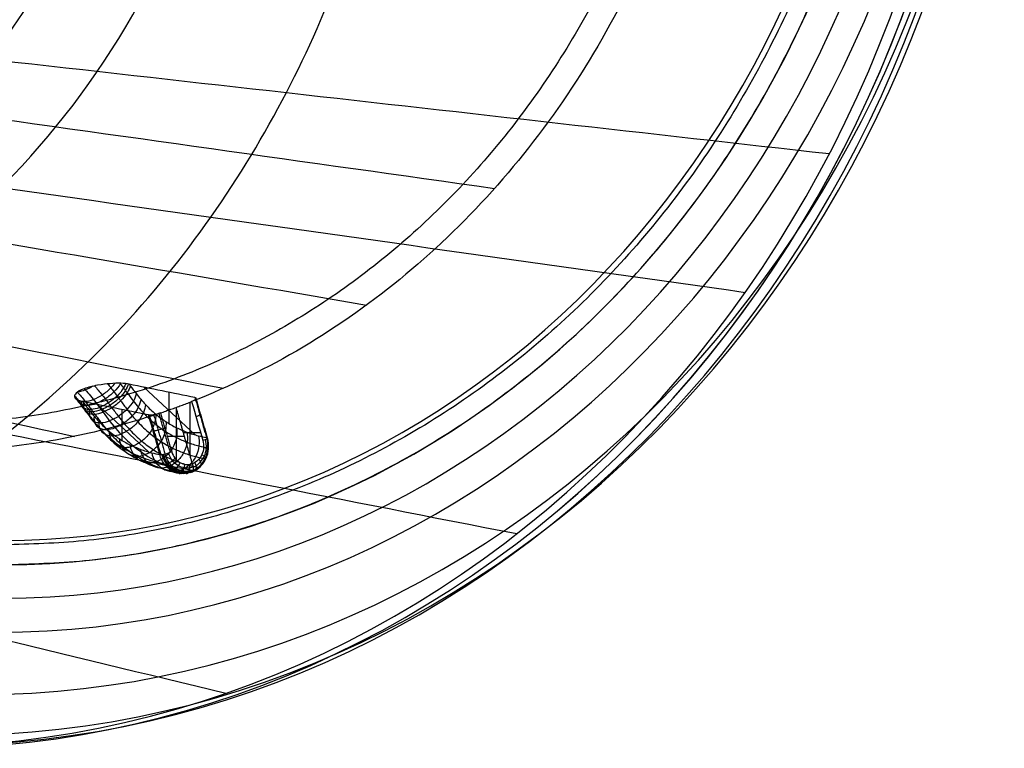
# Model space of a CAD drawing. Header units: millimetres. Extents: x 2083 to 2554, y -1671 to -6.
# Tile 254 of 256: x 2500 to 2554, y -136 to -97. Entities that reach past the tile are written whole.
import ezdxf

# ---------------------------------------------------------------- set-up
doc = ezdxf.new("R2010")
doc.units = ezdxf.units.MM
doc.header["$MEASUREMENT"] = 0
for name, color, linetype, true_color in [('Default', 7, 'Continuous', 0x000000), ('Inner Shade', 7, 'Continuous', 0x000000), ('Shade', 7, 'Continuous', 0x000000)]:
    doc.layers.add(name, color=color, linetype=linetype, true_color=true_color)

# ---------------------------------------------------------------- blocks, each defined once
blk = doc.blocks.new('BREP_1-415')
at = {"layer": 'Default'}
for p, q in [((2506.784, -116.767, 1570.159), (2509.58, -119.363, 1566.531)), ((2508.153, -117.045, 1567.673), (2508.153, -118.745, 1568.89)), ((2504.243, -117.694, 1568.863), (2507.038, -120.29, 1565.235)), ((2508.561, -120.724, 1564.03), (2508.561, -117.93, 1564.03)), ((2509.304, -120.496, 1564.408), (2509.304, -117.581, 1564.408)), ((2505.611, -119.672, 1567.594), (2505.611, -117.972, 1566.377)), ((2508.059, -119.436, 1563.774), (2508.997, -119.436, 1564.252)), ((2508.941, -119.24, 1564.223), (2509.88, -119.24, 1564.701))]:
    blk.add_line(p, q, dxfattribs=at)
at = {"layer": 'Default', "extrusion": (-0.45399, 7.457e-13, 0.891007)}
blk.add_arc((71.367, 2930.07, 309.064), 41.772, 270, 90, dxfattribs=at)
at = {"layer": 'Default'}
for points, knots in [([(2430.013, -71.367, 1590.667), (2430.014, -76.408, 1590.667), (2431.64, -87.299, 1591.495), (2438.916, -99.96, 1595.203), (2447.144, -107.43, 1599.395), (2454.049, -111.415, 1602.913), (2460.015, -113.305, 1605.953), (2464.713, -114.02, 1608.347), (2468.117, -114.187, 1610.081), (2471.521, -114.02, 1611.816), (2476.219, -113.305, 1614.209), (2482.185, -111.415, 1617.25), (2489.09, -107.43, 1620.768), (2497.318, -99.96, 1624.96), (2504.594, -87.299, 1628.667), (2506.22, -76.408, 1629.496), (2506.221, -71.367, 1629.496)], [1.739034, 1.739034, 1.739034, 1.739034, 21.181862, 40.62469, 50.346104, 60.067518, 69.788932, 74.649639, 79.510346, 84.371053, 89.23176, 98.953174, 108.674588, 118.396002, 137.83883, 157.281658, 157.281658, 157.281658, 157.281658]), ([(2503.538, -116.849, 1573.116), (2503.309, -116.933, 1573), (2503.18, -117.014, 1572.783), (2503.028, -117.163, 1572.3), (2503.007, -117.226, 1572.048), (2503.032, -117.398, 1571.282), (2503.197, -117.48, 1570.766), (2503.449, -117.532, 1570.308)], [-1, -1, -1, -1, -0.762485, -0.762485, -0.512842, -0.512842, 0, 0, 0, 0]), ([(2505.99, -116.605, 1571.602), (2505.74, -116.554, 1572.056), (2505.378, -116.537, 1572.483), (2504.759, -116.592, 1572.925), (2504.539, -116.613, 1573.057), (2504.009, -116.71, 1573.213), (2503.74, -116.776, 1573.219), (2503.538, -116.849, 1573.116)], [-1, -1, -1, -1, -0.454504, -0.454504, -0.214375, -0.214375, 0, 0, 0, 0]), ([(2503.538, -116.849, 1573.116), (2503.705, -117.021, 1572.911), (2503.903, -117.257, 1572.692), (2504.303, -117.768, 1572.272), (2504.5, -118.042, 1572.082), (2505.001, -118.709, 1571.576), (2505.29, -119.065, 1571.264), (2505.86, -119.663, 1570.573), (2506.143, -119.915, 1570.197), (2506.959, -120.543, 1569.045), (2507.464, -120.808, 1568.244), (2508.423, -121.199, 1566.641), (2508.878, -121.322, 1565.836), (2509.319, -121.405, 1565.03)], [0, 0, 0, 0, 0.125, 0.125, 0.25, 0.25, 0.375, 0.375, 0.5, 0.5, 0.75, 0.75, 1, 1, 1, 1]), ([(2505.201, -116.558, 1572.589), (2505.14, -116.643, 1572.631), (2504.942, -116.88, 1572.727), (2504.525, -117.222, 1572.739), (2504.194, -117.384, 1572.62), (2504.045, -117.438, 1572.544)], [0.853341, 0.853341, 0.853341, 0.853341, 1.178096, 1.767145, 2.355735, 2.355735, 2.355735, 2.355735]), ([(2504.102, -116.695, 1573.177), (2504.234, -116.839, 1573.021), (2504.431, -117.075, 1572.803), (2504.687, -117.403, 1572.536), (2504.829, -117.591, 1572.392), (2504.946, -117.749, 1572.275), (2505.119, -117.983, 1572.104), (2505.367, -118.319, 1571.856), (2505.698, -118.729, 1571.5), (2506.131, -119.215, 1570.999), (2506.685, -119.732, 1570.282), (2507.34, -120.206, 1569.335), (2507.974, -120.561, 1568.345), (2508.615, -120.833, 1567.281), (2509.208, -121.017, 1566.249), (2509.591, -121.103, 1565.558), (2509.759, -121.134, 1565.253)], [1.427552, 1.427552, 1.427552, 1.427552, 2.382028, 2.735145, 3.088262, 3.285348, 3.482435, 4.11083, 4.591875, 5.07292, 6.126258, 7.179596, 8.302774, 9.425952, 10.687189, 11.685563, 11.685563, 11.685563, 11.685563]), ([(2505.52, -116.555, 1572.27), (2505.516, -116.562, 1572.275), (2505.428, -116.716, 1572.385), (2505.183, -117.034, 1572.549), (2504.688, -117.43, 1572.569), (2504.356, -117.591, 1572.451), (2504.207, -117.646, 1572.375)], [0.558878, 0.558878, 0.558878, 0.558878, 0.589047, 1.178096, 1.767145, 2.355752, 2.355752, 2.355752, 2.355752]), ([(2505.799, -116.575, 1571.912), (2505.771, -116.649, 1571.982), (2505.664, -116.867, 1572.166), (2505.352, -117.258, 1572.377), (2504.853, -117.649, 1572.401), (2504.521, -117.809, 1572.284), (2504.371, -117.864, 1572.207)], [0.256148, 0.256148, 0.256148, 0.256148, 0.589047, 1.178096, 1.767145, 2.355769, 2.355769, 2.355769, 2.355769]), ([(2505.937, -116.595, 1571.695), (2505.909, -116.699, 1571.808), (2505.799, -116.952, 1572.043), (2505.448, -117.386, 1572.282), (2504.947, -117.775, 1572.307), (2504.614, -117.935, 1572.19), (2504.465, -117.989, 1572.114)], [0.076823, 0.076823, 0.076823, 0.076823, 0.589047, 1.178096, 1.767145, 2.355779, 2.355779, 2.355779, 2.355779]), ([(2506.049, -116.686, 1571.544), (2506.024, -116.801, 1571.675), (2505.915, -117.069, 1571.933), (2505.548, -117.522, 1572.183), (2505.047, -117.91, 1572.209), (2504.714, -118.07, 1572.092), (2504.564, -118.125, 1572.015)], [-0.000167, -0.000167, -0.000167, -0.000167, 0.589047, 1.178096, 1.767145, 2.355789, 2.355789, 2.355789, 2.355789]), ([(2504.815, -116.588, 1572.88), (2504.873, -116.659, 1572.815), (2504.988, -116.801, 1572.691), (2505.16, -117.021, 1572.512), (2505.305, -117.213, 1572.365), (2505.425, -117.374, 1572.245), (2505.598, -117.61, 1572.074), (2505.84, -117.937, 1571.832), (2506.158, -118.33, 1571.49), (2506.572, -118.795, 1571.011), (2507.103, -119.292, 1570.323), (2507.737, -119.751, 1569.407), (2508.356, -120.097, 1568.441), (2508.985, -120.364, 1567.397), (2509.565, -120.544, 1566.388), (2509.94, -120.628, 1565.712), (2510.101, -120.659, 1565.417)], [2.004435, 2.004435, 2.004435, 2.004435, 2.382028, 2.735145, 3.088262, 3.285348, 3.482435, 4.11083, 4.591875, 5.07292, 6.126258, 7.179596, 8.302774, 9.425952, 10.687189, 11.663723, 11.663723, 11.663723, 11.663723]), ([(2505.489, -116.554, 1572.304), (2505.495, -116.562, 1572.298), (2505.56, -116.645, 1572.232), (2505.657, -116.774, 1572.133), (2505.78, -116.94, 1572.01), (2505.954, -117.177, 1571.838), (2506.187, -117.491, 1571.605), (2506.485, -117.86, 1571.285), (2506.87, -118.292, 1570.839), (2507.367, -118.757, 1570.196), (2507.969, -119.193, 1569.326), (2508.564, -119.526, 1568.398), (2509.174, -119.786, 1567.385), (2509.736, -119.96, 1566.408), (2510.098, -120.042, 1565.755), (2510.252, -120.071, 1565.474)], [2.699079, 2.699079, 2.699079, 2.699079, 2.735145, 3.088262, 3.285348, 3.482435, 4.11083, 4.591875, 5.07292, 6.126258, 7.179596, 8.302774, 9.425952, 10.687189, 11.633144, 11.633144, 11.633144, 11.633144]), ([(2505.99, -116.605, 1571.602), (2506.01, -116.632, 1571.583), (2506.137, -116.805, 1571.458), (2506.346, -117.086, 1571.248), (2506.622, -117.428, 1570.951), (2506.976, -117.826, 1570.54), (2507.436, -118.256, 1569.947), (2508.003, -118.668, 1569.127), (2508.572, -118.986, 1568.24), (2509.162, -119.237, 1567.261), (2509.703, -119.405, 1566.32), (2510.053, -119.484, 1565.69), (2510.198, -119.513, 1565.425)], [-1, -1, -1, -1, -0.985897, -0.909564, -0.85113, -0.792696, -0.664744, -0.536792, -0.400356, -0.26392, -0.110714, 0, 0, 0, 0]), ([(2503.016, -117.242, 1571.965), (2503.075, -117.314, 1571.9), (2503.19, -117.456, 1571.776), (2503.362, -117.677, 1571.596), (2503.507, -117.868, 1571.449), (2503.627, -118.03, 1571.329), (2503.8, -118.265, 1571.158), (2504.043, -118.592, 1570.916), (2504.36, -118.986, 1570.574), (2504.774, -119.451, 1570.095), (2505.306, -119.947, 1569.407), (2505.94, -120.406, 1568.491), (2506.558, -120.752, 1567.525), (2507.187, -121.019, 1566.482), (2507.767, -121.2, 1565.472), (2508.142, -121.283, 1564.796), (2508.304, -121.314, 1564.501)], [2.002253, 2.002253, 2.002253, 2.002253, 2.382028, 2.735145, 3.088262, 3.285348, 3.482435, 4.11083, 4.591875, 5.07292, 6.126258, 7.179596, 8.302774, 9.425952, 10.68719, 11.663691, 11.663691, 11.663691, 11.663691]), ([(2503.045, -117.344, 1571.49), (2503.085, -117.391, 1571.584), (2503.226, -117.505, 1571.852), (2503.578, -117.567, 1572.257), (2503.895, -117.493, 1572.468), (2504.045, -117.438, 1572.544)], [0.852367, 0.852367, 0.852367, 0.852367, 1.178096, 1.767145, 2.356654, 2.356654, 2.356654, 2.356654]), ([(2503.165, -117.034, 1572.702), (2503.297, -117.179, 1572.546), (2503.494, -117.415, 1572.327), (2503.751, -117.744, 1572.059), (2503.893, -117.932, 1571.915), (2504.01, -118.09, 1571.798), (2504.183, -118.325, 1571.627), (2504.431, -118.66, 1571.379), (2504.762, -119.07, 1571.023), (2505.195, -119.556, 1570.522), (2505.749, -120.073, 1569.805), (2506.404, -120.547, 1568.858), (2507.038, -120.902, 1567.868), (2507.68, -121.174, 1566.804), (2508.273, -121.359, 1565.772), (2508.656, -121.444, 1565.081), (2508.823, -121.475, 1564.776)], [1.422687, 1.422687, 1.422687, 1.422687, 2.382028, 2.735145, 3.088262, 3.285348, 3.482435, 4.11083, 4.591875, 5.07292, 6.126258, 7.179596, 8.302774, 9.425952, 10.68719, 11.685551, 11.685551, 11.685551, 11.685551]), ([(2506.372, -117.115, 1571.217), (2506.351, -117.235, 1571.345), (2506.251, -117.515, 1571.593), (2505.896, -117.984, 1571.831), (2505.402, -118.383, 1571.849), (2505.071, -118.545, 1571.73), (2504.921, -118.599, 1571.654)], [-0.000154, -0.000154, -0.000154, -0.000154, 0.589047, 1.178096, 1.767145, 2.35582, 2.35582, 2.35582, 2.35582]), ([(2503.126, -117.416, 1571.1), (2503.132, -117.424, 1571.094), (2503.196, -117.507, 1571.027), (2503.293, -117.636, 1570.929), (2503.417, -117.802, 1570.805), (2503.59, -118.039, 1570.634), (2503.824, -118.353, 1570.401), (2504.121, -118.722, 1570.08), (2504.507, -119.154, 1569.634), (2505.003, -119.619, 1568.991), (2505.606, -120.055, 1568.122), (2506.2, -120.388, 1567.193), (2506.811, -120.648, 1566.181), (2507.372, -120.822, 1565.204), (2507.735, -120.904, 1564.551), (2507.889, -120.933, 1564.27)], [2.69894, 2.69894, 2.69894, 2.69894, 2.735145, 3.088262, 3.285348, 3.482435, 4.11083, 4.591875, 5.07292, 6.126258, 7.179596, 8.302774, 9.425952, 10.68719, 11.633091, 11.633091, 11.633091, 11.633091]), ([(2503.138, -117.423, 1571.056), (2503.14, -117.429, 1571.065), (2503.179, -117.536, 1571.238), (2503.332, -117.709, 1571.606), (2503.741, -117.776, 1572.087), (2504.057, -117.701, 1572.298), (2504.207, -117.646, 1572.375)], [0.558848, 0.558848, 0.558848, 0.558848, 0.589047, 1.178096, 1.767145, 2.356637, 2.356637, 2.356637, 2.356637]), ([(2503.289, -117.49, 1570.633), (2503.289, -117.554, 1570.718), (2503.315, -117.724, 1570.969), (2503.501, -117.933, 1571.434), (2503.906, -117.994, 1571.919), (2504.221, -117.918, 1572.131), (2504.371, -117.864, 1572.207)], [0.256654, 0.256654, 0.256654, 0.256654, 0.589047, 1.178096, 1.767145, 2.35662, 2.35662, 2.35662, 2.35662]), ([(2503.398, -117.521, 1570.401), (2503.382, -117.621, 1570.521), (2503.391, -117.831, 1570.816), (2503.597, -118.062, 1571.338), (2504, -118.12, 1571.825), (2504.315, -118.044, 1572.038), (2504.465, -117.989, 1572.114)], [0.077238, 0.077238, 0.077238, 0.077238, 0.589047, 1.178096, 1.767145, 2.35661, 2.35661, 2.35661, 2.35661]), ([(2503.449, -117.532, 1570.308), (2503.469, -117.559, 1570.288), (2503.596, -117.731, 1570.163), (2503.805, -118.013, 1569.953), (2504.081, -118.355, 1569.656), (2504.435, -118.753, 1569.246), (2504.894, -119.183, 1568.652), (2505.462, -119.595, 1567.832), (2506.03, -119.913, 1566.945), (2506.62, -120.164, 1565.966), (2507.161, -120.332, 1565.024), (2507.51, -120.412, 1564.395), (2507.656, -120.44, 1564.129)], [0.0000077, 0.0000077, 0.0000077, 0.0000077, 0.0141023, 0.0904361, 0.1488706, 0.207305, 0.3352583, 0.4632116, 0.5996485, 0.7360855, 0.8892931, 1, 1, 1, 1]), ([(2503.507, -117.613, 1570.248), (2503.482, -117.728, 1570.38), (2503.482, -117.956, 1570.693), (2503.696, -118.197, 1571.239), (2504.1, -118.256, 1571.726), (2504.414, -118.179, 1571.939), (2504.564, -118.125, 1572.015)], [-0.000013, -0.000013, -0.000013, -0.000013, 0.589047, 1.178096, 1.767145, 2.3566, 2.3566, 2.3566, 2.3566]), ([(2506.623, -117.424, 1570.947), (2506.608, -117.552, 1571.068), (2506.52, -117.847, 1571.302), (2506.183, -118.339, 1571.52), (2505.702, -118.752, 1571.525), (2505.373, -118.917, 1571.404), (2505.223, -118.971, 1571.328)], [-0.000144, -0.000144, -0.000144, -0.000144, 0.589047, 1.178096, 1.767145, 2.355844, 2.355844, 2.355844, 2.355844]), ([(2506.876, -117.708, 1570.653), (2506.868, -117.844, 1570.766), (2506.796, -118.156, 1570.983), (2506.48, -118.672, 1571.177), (2506.011, -119.1, 1571.166), (2505.685, -119.267, 1571.042), (2505.535, -119.322, 1570.966)], [-0.000134, -0.000134, -0.000134, -0.000134, 0.589047, 1.178096, 1.767145, 2.355867, 2.355867, 2.355867, 2.355867]), ([(2503.83, -118.042, 1569.922), (2503.809, -118.162, 1570.05), (2503.817, -118.402, 1570.353), (2504.044, -118.659, 1570.887), (2504.455, -118.728, 1571.366), (2504.771, -118.654, 1571.577), (2504.921, -118.599, 1571.654)], [-0.000015, -0.000015, -0.000015, -0.000015, 0.589047, 1.178096, 1.767145, 2.356569, 2.356569, 2.356569, 2.356569]), ([(2504.08, -118.351, 1569.652), (2504.065, -118.479, 1569.773), (2504.087, -118.735, 1570.062), (2504.332, -119.014, 1570.577), (2504.755, -119.098, 1571.043), (2505.073, -119.026, 1571.252), (2505.223, -118.971, 1571.328)], [-0.000016, -0.000016, -0.000016, -0.000016, 0.589047, 1.178096, 1.767145, 2.356545, 2.356545, 2.356545, 2.356545]), ([(2507.435, -118.235, 1569.934), (2507.441, -118.384, 1570.029), (2507.399, -118.726, 1570.206), (2507.126, -119.282, 1570.344), (2506.686, -119.737, 1570.298), (2506.365, -119.909, 1570.168), (2506.215, -119.963, 1570.092)], [-0.000111, -0.000111, -0.000111, -0.000111, 0.589047, 1.178096, 1.767145, 2.35592, 2.35592, 2.35592, 2.35592]), ([(2509.826, -118.225, 1565.235), (2509.843, -118.225, 1565.203), (2509.885, -118.229, 1565.089), (2509.891, -118.27, 1564.8), (2509.73, -118.342, 1564.633), (2509.629, -118.379, 1564.577)], [0.1426674, 0.1426674, 0.1426674, 0.1426674, 0.25, 0.5, 0.8605627, 0.8605627, 0.8605627, 0.8605627]), ([(2504.334, -118.635, 1569.358), (2504.326, -118.771, 1569.471), (2504.362, -119.044, 1569.743), (2504.628, -119.347, 1570.233), (2505.065, -119.445, 1570.684), (2505.385, -119.376, 1570.89), (2505.535, -119.322, 1570.966)], [-0.000018, -0.000018, -0.000018, -0.000018, 0.589047, 1.178096, 1.767145, 2.356522, 2.356522, 2.356522, 2.356522]), ([(2507.989, -118.643, 1569.137), (2508.006, -118.8, 1569.216), (2507.989, -119.159, 1569.36), (2507.749, -119.74, 1569.45), (2507.33, -120.21, 1569.373), (2507.012, -120.385, 1569.237), (2506.863, -120.44, 1569.161)], [-0.000089, -0.000089, -0.000089, -0.000089, 0.589047, 1.178096, 1.767145, 2.355972, 2.355972, 2.355972, 2.355972]), ([(2507.934, -119.004, 1563.71), (2507.907, -119.014, 1563.696), (2507.798, -119.052, 1563.654), (2507.559, -119.12, 1563.658), (2507.366, -119.154, 1563.808), (2507.299, -119.158, 1563.91), (2507.284, -119.158, 1563.94)], [0.1550372, 0.1550372, 0.1550372, 0.1550372, 0.25, 0.5, 0.75, 0.8441572, 0.8441572, 0.8441572, 0.8441572]), ([(2508.569, -118.972, 1568.234), (2508.595, -119.134, 1568.3), (2508.596, -119.504, 1568.414), (2508.383, -120.1, 1568.464), (2507.98, -120.58, 1568.361), (2507.666, -120.756, 1568.22), (2507.516, -120.811, 1568.144)], [-0.000065, -0.000065, -0.000065, -0.000065, 0.589047, 1.178096, 1.767145, 2.356027, 2.356027, 2.356027, 2.356027]), ([(2504.893, -119.162, 1568.639), (2504.899, -119.312, 1568.733), (2504.966, -119.614, 1568.966), (2505.275, -119.957, 1569.401), (2505.739, -120.082, 1569.816), (2506.065, -120.018, 1570.015), (2506.215, -119.963, 1570.092)], [-0.000021, -0.000021, -0.000021, -0.000021, 0.589047, 1.178096, 1.767145, 2.35647, 2.35647, 2.35647, 2.35647]), ([(2509.136, -119.216, 1567.296), (2509.169, -119.381, 1567.351), (2509.183, -119.757, 1567.443), (2508.989, -120.361, 1567.461), (2508.599, -120.847, 1567.337), (2508.287, -121.024, 1567.192), (2508.137, -121.079, 1567.116)], [-0.000041, -0.000041, -0.000041, -0.000041, 0.589047, 1.178096, 1.767145, 2.356082, 2.356082, 2.356082, 2.356082]), ([(2509.758, -119.413, 1566.217), (2509.796, -119.579, 1566.262), (2509.822, -119.959, 1566.333), (2509.644, -120.568, 1566.323), (2509.265, -121.057, 1566.182), (2508.955, -121.235, 1566.033), (2508.805, -121.29, 1565.957)], [-0.000014, -0.000014, -0.000014, -0.000014, 0.589047, 1.178096, 1.767145, 2.356145, 2.356145, 2.356145, 2.356145]), ([(2510.198, -119.513, 1565.425), (2510.25, -119.699, 1565.458), (2510.268, -119.898, 1565.475), (2510.235, -120.289, 1565.471), (2510.185, -120.482, 1565.451), (2510.023, -120.833, 1565.378), (2509.911, -120.99, 1565.325), (2509.642, -121.246, 1565.193), (2509.486, -121.344, 1565.115), (2509.319, -121.405, 1565.03)], [0, 0, 0, 0, 0.25, 0.25, 0.5, 0.5, 0.75, 0.75, 1, 1, 1, 1]), ([(2509.403, -121.386, 1564.852), (2509.475, -121.359, 1564.889), (2509.661, -121.271, 1564.983), (2509.938, -121.044, 1565.121), (2510.201, -120.648, 1565.248), (2510.345, -120.113, 1565.309), (2510.307, -119.715, 1565.279), (2510.252, -119.524, 1565.246)], [0, 0, 0, 0, 0.172029, 0.458479, 0.770005, 1.158989, 1.57387, 1.57387, 1.57387, 1.57387]), ([(2509.436, -121.345, 1564.759), (2509.505, -121.32, 1564.794), (2509.686, -121.234, 1564.886), (2509.955, -121.013, 1565.02), (2510.209, -120.628, 1565.144), (2510.346, -120.109, 1565.205), (2510.308, -119.723, 1565.178), (2510.253, -119.538, 1565.146)], [0, 0, 0, 0, 0.172029, 0.458479, 0.770005, 1.158989, 1.573871, 1.573871, 1.573871, 1.573871]), ([(2510.003, -119.667, 1564.765), (2510.103, -119.629, 1564.821), (2510.197, -119.588, 1564.92), (2510.272, -119.529, 1565.171), (2510.254, -119.513, 1565.317), (2510.198, -119.513, 1565.425)], [-1, -1, -1, -1, -0.5, -0.5, 0, 0, 0, 0]), ([(2505.447, -119.57, 1567.842), (2505.464, -119.727, 1567.921), (2505.555, -120.047, 1568.12), (2505.898, -120.415, 1568.507), (2506.383, -120.556, 1568.891), (2506.713, -120.495, 1569.084), (2506.863, -120.44, 1569.161)], [-0.000025, -0.000025, -0.000025, -0.000025, 0.589047, 1.178096, 1.767145, 2.356417, 2.356417, 2.356417, 2.356417]), ([(2506.027, -119.899, 1566.939), (2506.053, -120.061, 1567.004), (2506.163, -120.392, 1567.174), (2506.531, -120.775, 1567.521), (2507.033, -120.925, 1567.879), (2507.366, -120.866, 1568.067), (2507.516, -120.811, 1568.144)], [-0.000028, -0.000028, -0.000028, -0.000028, 0.589047, 1.178096, 1.767145, 2.356362, 2.356362, 2.356362, 2.356362]), ([(2509.458, -121.284, 1564.67), (2509.525, -121.259, 1564.704), (2509.698, -121.177, 1564.792), (2509.953, -120.966, 1564.921), (2510.195, -120.599, 1565.04), (2510.325, -120.103, 1565.101), (2510.287, -119.735, 1565.076), (2510.235, -119.558, 1565.047)], [0, 0, 0, 0, 0.172029, 0.458479, 0.770005, 1.158989, 1.573872, 1.573872, 1.573872, 1.573872]), ([(2509.466, -121.116, 1564.535), (2509.524, -121.095, 1564.564), (2509.675, -121.023, 1564.641), (2509.897, -120.84, 1564.754), (2510.108, -120.52, 1564.86), (2510.221, -120.088, 1564.916), (2510.187, -119.766, 1564.898), (2510.141, -119.61, 1564.874)], [0, 0, 0, 0, 0.172029, 0.458479, 0.770005, 1.158989, 1.573873, 1.573873, 1.573873, 1.573873]), ([(2510.248, -120.126, 1565.472), (2510.278, -120.126, 1565.42), (2510.311, -120.125, 1565.326), (2510.314, -120.119, 1565.187), (2510.288, -120.11, 1565.047), (2510.2, -120.096, 1564.89), (2510.094, -120.083, 1564.811), (2510.041, -120.077, 1564.784)], [-0.0000088, -0.0000088, -0.0000088, -0.0000088, 0.2499371, 0.3749476, 0.499958, 0.749979, 0.9999376, 0.9999376, 0.9999376, 0.9999376]), ([(2506.594, -120.143, 1566.001), (2506.626, -120.308, 1566.056), (2506.75, -120.645, 1566.203), (2507.138, -121.036, 1566.517), (2507.652, -121.192, 1566.855), (2507.988, -121.134, 1567.04), (2508.137, -121.079, 1567.116)], [-0.000032, -0.000032, -0.000032, -0.000032, 0.589047, 1.178096, 1.767145, 2.356307, 2.356307, 2.356307, 2.356307]), ([(2507.216, -120.34, 1564.921), (2507.253, -120.506, 1564.967), (2507.389, -120.846, 1565.093), (2507.793, -121.243, 1565.38), (2508.318, -121.402, 1565.699), (2508.655, -121.344, 1565.881), (2508.805, -121.29, 1565.957)], [-0.000036, -0.000036, -0.000036, -0.000036, 0.589047, 1.178096, 1.767145, 2.356244, 2.356244, 2.356244, 2.356244]), ([(2507.656, -120.44, 1564.129), (2507.711, -120.44, 1564.022), (2507.815, -120.424, 1563.923), (2508.065, -120.365, 1563.834), (2508.205, -120.322, 1563.849), (2508.305, -120.286, 1563.899)], [-1, -1, -1, -1, -0.5, -0.5, 0, 0, 0, 0]), ([(2509.319, -121.405, 1565.03), (2509.152, -121.466, 1564.945), (2508.975, -121.49, 1564.854), (2508.628, -121.458, 1564.671), (2508.458, -121.403, 1564.581), (2507.996, -121.135, 1564.331), (2507.758, -120.813, 1564.196), (2507.656, -120.44, 1564.129)], [0, 0, 0, 0, 0.25, 0.25, 0.5, 0.5, 1, 1, 1, 1]), ([(2509.403, -121.386, 1564.852), (2509.331, -121.412, 1564.816), (2509.134, -121.463, 1564.715), (2508.793, -121.461, 1564.538), (2508.379, -121.313, 1564.32), (2507.991, -120.972, 1564.11), (2507.821, -120.622, 1564.013), (2507.769, -120.429, 1563.981)], [0, 0, 0, 0, 0.172029, 0.458479, 0.770005, 1.158989, 1.573894, 1.573894, 1.573894, 1.573894]), ([(2509.436, -121.345, 1564.759), (2509.366, -121.37, 1564.723), (2509.174, -121.42, 1564.625), (2508.844, -121.418, 1564.454), (2508.441, -121.273, 1564.243), (2508.064, -120.941, 1564.043), (2507.899, -120.602, 1563.951), (2507.849, -120.415, 1563.921)], [0, 0, 0, 0, 0.172029, 0.458479, 0.770005, 1.158989, 1.57389, 1.57389, 1.57389, 1.57389]), ([(2509.458, -121.284, 1564.67), (2509.391, -121.308, 1564.636), (2509.209, -121.356, 1564.543), (2508.893, -121.353, 1564.38), (2508.507, -121.215, 1564.18), (2508.147, -120.897, 1563.991), (2507.989, -120.573, 1563.905), (2507.94, -120.395, 1563.878)], [0, 0, 0, 0, 0.172029, 0.458479, 0.770005, 1.158989, 1.573887, 1.573887, 1.573887, 1.573887]), ([(2509.466, -121.116, 1564.535), (2509.408, -121.137, 1564.505), (2509.249, -121.179, 1564.424), (2508.973, -121.177, 1564.283), (2508.636, -121.057, 1564.11), (2508.319, -120.781, 1563.947), (2508.178, -120.498, 1563.874), (2508.135, -120.342, 1563.852)], [0, 0, 0, 0, 0.172029, 0.458479, 0.770005, 1.158989, 1.57388, 1.57388, 1.57388, 1.57388]), ([(2510.093, -120.68, 1565.41), (2510.124, -120.682, 1565.357), (2510.161, -120.677, 1565.264), (2510.174, -120.65, 1565.125), (2510.158, -120.609, 1564.986), (2510.085, -120.538, 1564.831), (2509.99, -120.476, 1564.758), (2509.942, -120.448, 1564.733)], [0.000014, 0.000014, 0.000014, 0.000014, 0.249937, 0.374948, 0.499958, 0.749979, 1.000067, 1.000067, 1.000067, 1.000067]), ([(2507.92, -120.975, 1564.286), (2507.946, -120.976, 1564.232), (2507.999, -120.968, 1564.149), (2508.096, -120.928, 1564.057), (2508.206, -120.87, 1563.986), (2508.352, -120.769, 1563.948), (2508.449, -120.683, 1563.973), (2508.49, -120.643, 1563.993)], [-0.000077, -0.000077, -0.000077, -0.000077, 0.249937, 0.374948, 0.499958, 0.749979, 1.001273, 1.001273, 1.001273, 1.001273]), ([(2508.324, -121.325, 1564.508), (2508.35, -121.329, 1564.453), (2508.399, -121.319, 1564.366), (2508.481, -121.267, 1564.262), (2508.569, -121.189, 1564.176), (2508.676, -121.051, 1564.114), (2508.739, -120.932, 1564.12), (2508.763, -120.878, 1564.132)], [-0.000031, -0.000031, -0.000031, -0.000031, 0.249937, 0.374948, 0.499958, 0.749979, 1.000065, 1.000065, 1.000065, 1.000065]), ([(2508.716, -121.463, 1564.717), (2508.743, -121.468, 1564.663), (2508.79, -121.459, 1564.573), (2508.858, -121.402, 1564.459), (2508.923, -121.316, 1564.359), (2508.991, -121.163, 1564.275), (2509.019, -121.03, 1564.263), (2509.027, -120.969, 1564.267)], [0.000006, 0.000006, 0.000006, 0.000006, 0.249937, 0.374948, 0.499958, 0.749979, 1.001214, 1.001214, 1.001214, 1.001214]), ([(2509.096, -121.464, 1564.916), (2509.124, -121.469, 1564.861), (2509.169, -121.461, 1564.77), (2509.223, -121.404, 1564.648), (2509.266, -121.318, 1564.535), (2509.295, -121.164, 1564.43), (2509.289, -121.031, 1564.4), (2509.281, -120.97, 1564.397)], [0.000039, 0.000039, 0.000039, 0.000039, 0.249937, 0.374948, 0.499958, 0.749979, 1.00155, 1.00155, 1.00155, 1.00155]), ([(2509.431, -120.932, 1564.473), (2509.448, -120.991, 1564.481), (2509.474, -121.119, 1564.521), (2509.468, -121.266, 1564.638), (2509.437, -121.349, 1564.758), (2509.393, -121.403, 1564.884), (2509.349, -121.411, 1564.976), (2509.319, -121.405, 1565.03)], [0, 0, 0, 0, 0.250036, 0.500072, 0.62509, 0.750108, 1, 1, 1, 1]), ([(2509.531, -121.305, 1565.137), (2509.561, -121.31, 1565.084), (2509.604, -121.303, 1564.991), (2509.64, -121.252, 1564.861), (2509.659, -121.175, 1564.735), (2509.643, -121.038, 1564.607), (2509.597, -120.919, 1564.557), (2509.571, -120.864, 1564.544)], [0.00005, 0.00005, 0.00005, 0.00005, 0.249937, 0.374948, 0.499958, 0.749979, 1.001599, 1.001599, 1.001599, 1.001599]), ([(2509.841, -121.053, 1565.291), (2509.872, -121.056, 1565.238), (2509.913, -121.05, 1565.145), (2509.936, -121.009, 1565.009), (2509.936, -120.946, 1564.875), (2509.888, -120.836, 1564.732), (2509.815, -120.74, 1564.668), (2509.777, -120.696, 1564.649)], [0.000033, 0.000033, 0.000033, 0.000033, 0.249937, 0.374948, 0.499958, 0.749979, 1.001254, 1.001254, 1.001254, 1.001254])]:
    blk.add_open_spline(points, degree=3, knots=knots, dxfattribs=at)
blk.add_rational_spline([(2537.299, -71.367, 1578.672), (2537.299, -118.749, 1578.672), (2495.081, -118.749, 1557.161)], [0.999999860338, 0.707106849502, 1], degree=2, dxfattribs=at)
for points, degree in [([(2538.637, -72.369, 1579.354), (2538.591, -74.868, 1579.331), (2538.164, -79.79, 1579.113), (2536.53, -87.024, 1578.28), (2533.942, -93.878, 1576.962), (2530.462, -100.216, 1575.189), (2526.166, -105.89, 1573), (2521.157, -110.77, 1570.448), (2515.532, -114.75, 1567.582), (2511.493, -116.727, 1565.524), (2509.389, -117.548, 1564.452)], 3), ([(2464.234, -97.272, 1674.764), (2484.785, -100.161, 1640.795), (2505.335, -103.051, 1606.826), (2525.886, -105.94, 1572.857)], 3), ([(2459.015, -102.031, 1672.104), (2478.983, -105.451, 1637.839), (2498.952, -108.871, 1603.573), (2518.92, -112.291, 1569.308)], 3), ([(2453.168, -105.43, 1669.125), (2472.484, -109.229, 1634.527), (2491.801, -113.028, 1599.93), (2511.117, -116.828, 1565.332)], 3), ([(2447.092, -107.391, 1666.029), (2465.731, -111.409, 1631.086), (2484.37, -115.426, 1596.143), (2503.008, -119.444, 1561.2)], 3), ([(2503.995, -116.719, 1573.191), (2503.861, -116.805, 1573.156), (2503.727, -116.871, 1573.103), (2503.602, -116.916, 1573.039)], 3), ([(2509.569, -117.332, 1565.104), (2508.376, -117.09, 1567.27), (2507.183, -116.848, 1569.436), (2505.99, -116.605, 1571.602)], 3), ([(2503.209, -117.004, 1572.789), (2503.34, -116.994, 1572.89), (2503.475, -116.963, 1572.974), (2503.602, -116.916, 1573.039)], 3), ([(2509.389, -117.548, 1564.452), (2509.616, -117.459, 1564.569), (2509.701, -117.359, 1564.864), (2509.569, -117.332, 1565.104)], 3), ([(2509.569, -117.332, 1565.104), (2509.883, -118.423, 1565.264), (2510.198, -119.513, 1565.425)], 2), ([(2509.61, -117.348, 1565.002), (2509.924, -118.432, 1565.162), (2510.238, -119.517, 1565.322)], 2), ([(2503.449, -117.532, 1570.308), (2504.641, -117.775, 1568.141), (2505.833, -118.017, 1565.974), (2507.025, -118.26, 1563.808)], 3), ([(2507.692, -118.167, 1563.587), (2507.787, -118.135, 1563.635), (2507.977, -118.07, 1563.732), (2508.261, -117.97, 1563.876), (2508.449, -117.902, 1563.973), (2508.544, -117.868, 1564.021)], 3), ([(2508.544, -117.868, 1564.021), (2508.638, -117.833, 1564.069), (2508.826, -117.764, 1564.165), (2509.108, -117.657, 1564.309), (2509.296, -117.585, 1564.405), (2509.389, -117.548, 1564.452)], 3), ([(2509.431, -120.932, 1564.473), (2508.987, -119.4, 1564.247), (2508.544, -117.868, 1564.021)], 2), ([(2509.389, -117.548, 1564.452), (2509.594, -118.254, 1564.557), (2509.798, -118.961, 1564.661), (2510.003, -119.667, 1564.765)], 3), ([(2509.615, -117.416, 1564.732), (2509.925, -118.487, 1564.89), (2510.235, -119.558, 1565.048)], 2), ([(2507.692, -118.167, 1563.587), (2506.327, -118.631, 1562.891), (2503.573, -119.403, 1561.488), (2499.343, -120.105, 1559.333), (2496.507, -120.261, 1557.888), (2495.081, -120.261, 1557.161)], 3), ([(2507.025, -118.26, 1563.808), (2507.159, -118.288, 1563.563), (2507.46, -118.246, 1563.469), (2507.692, -118.167, 1563.587)], 3), ([(2507.025, -118.26, 1563.808), (2507.235, -118.987, 1563.915), (2507.445, -119.713, 1564.022), (2507.656, -120.44, 1564.129)], 3), ([(2507.082, -118.267, 1563.725), (2507.396, -119.352, 1563.885), (2507.71, -120.437, 1564.045)], 2), ([(2507.32, -118.253, 1563.562), (2507.63, -119.324, 1563.72), (2507.94, -120.395, 1563.878)], 2), ([(2507.601, -118.195, 1563.552), (2507.909, -119.256, 1563.709), (2508.216, -120.317, 1563.865)], 2), ([(2507.692, -118.167, 1563.587), (2507.998, -119.227, 1563.743), (2508.305, -120.286, 1563.899)], 2), ([(2510.003, -119.667, 1564.765), (2510.038, -119.798, 1564.783), (2510.065, -120.054, 1564.797), (2509.97, -120.446, 1564.748), (2509.746, -120.763, 1564.633), (2509.546, -120.888, 1564.531), (2509.431, -120.932, 1564.473)], 3), ([(2508.305, -120.286, 1563.899), (2508.345, -120.416, 1563.919), (2508.458, -120.641, 1563.977), (2508.74, -120.895, 1564.12), (2509.088, -121.003, 1564.298), (2509.314, -120.973, 1564.413), (2509.431, -120.932, 1564.473)], 3)]:
    blk.add_open_spline(points, degree=degree, dxfattribs=at)
blk = doc.blocks.new('BREP_1-413')
at = {"layer": 'Default', "extrusion": (-0.45399, -4.54747e-13, 0.891007)}
for centre, radius, start, end in [((71.359, 2930.07, 255.742), 65.075, 0.01715, 179.99999), ((71.359, 2930.07, 255.742), 65.075, 0.01715, 179.99999), ((71.359, 2930.07, 253.922), 64.908, 0.02153, 179.99999), ((71.359, 2930.07, 252.061), 64.372, 0.02277, 179.99999), ((71.359, 2930.07, 248.671), 62.146, 0.01837, 179.99999), ((71.359, 2930.07, 246.444), 58.755, 0.00907, 179.99999), ((71.359, 2930.07, 245.909), 56.894, 0.0042, 180), ((71.359, 2930.07, 245.742), 55.075, 0, 180)]:
    blk.add_arc(centre, radius, start, end, dxfattribs=at)
at = {"layer": 'Default', "extrusion": (-0.45399, -7.51275e-13, 0.891007)}
blk.add_arc((71.359, 2930.07, 306.586), 46.313, 359.9999, 180.0002, dxfattribs=at)
at = {"layer": 'Default', "extrusion": (-0.45399, 4.58581e-07, 0.891007)}
blk.add_arc((71.357, 2930.07, 256.966), 65, 0.01573, 90.00011, dxfattribs=at)
at = {"layer": 'Default', "extrusion": (-0.45399, -5.58724e-13, 0.891007)}
blk.add_arc((71.359, 2930.07, 255.742), 65.075, 0.01715, 90, dxfattribs=at)
at = {"layer": 'Default', "extrusion": (-0.45399, 7.50219e-07, 0.891007)}
blk.add_arc((71.355, 2930.07, 245.961), 53.757, 359.9999, 89.9999, dxfattribs=at)
at = {"layer": 'Default'}
blk.add_open_spline([(2469.595, -129.742, 1607.201), (2474.706, -129.74, 1609.805), (2485.244, -128.011, 1615.174), (2499.809, -119.995, 1622.595), (2509.238, -109.872, 1627.4), (2514.724, -100.746, 1630.195), (2517.457, -94.509, 1631.588), (2519.299, -88.826, 1632.526), (2520.951, -81.8, 1633.368), (2521.943, -72.367, 1633.873), (2521.073, -60.511, 1633.43), (2516.975, -44.96, 1631.342), (2508.64, -31.438, 1627.095), (2499.327, -23.214, 1622.35), (2493.735, -19.557, 1619.501), (2489.465, -17.321, 1617.325), (2484.973, -15.497, 1615.036), (2478.445, -13.606, 1611.71), (2473.178, -12.976, 1609.026), (2469.587, -12.976, 1607.196)], degree=3, knots=[2.050837, 2.050837, 2.050837, 2.050837, 21.139449, 40.237804, 59.336158, 68.885335, 78.434513, 84.885728, 91.336944, 104.239375, 117.141807, 130.044238, 155.849101, 168.751532, 175.202748, 181.653963, 188.360503, 195.067043, 208.479923, 208.479923, 208.479923, 208.479923], dxfattribs=at)
blk.add_rational_spline([(2499.177, -17.363, 1549.197), (2547.255, -17.394, 1573.694), (2547.262, -71.352, 1573.697), (2547.268, -125.31, 1573.7), (2499.19, -125.355, 1549.204)], [0.999999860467, 0.707378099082, 1, 0.707378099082, 0.999999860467], degree=2, knots=[0, 0, 0, 84.781796, 84.781796, 169.563592, 169.563592, 169.563592], dxfattribs=at)
blk.add_rational_spline([(2499.147, -126.432, 1549.181), (2548.217, -126.432, 1574.184), (2548.217, -71.359, 1574.184)], [0.999999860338, 0.70710689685, 1], degree=2, dxfattribs=at)
for points in [[(2484.988, -97.393, 1675.525), (2504.695, -99.612, 1645.246), (2524.403, -101.83, 1614.966), (2544.11, -104.049, 1584.687)], [(2481.343, -103.408, 1673.667), (2500.74, -106.139, 1643.23), (2520.136, -108.87, 1612.792), (2539.533, -111.601, 1582.355)], [(2471.438, -113.873, 1668.62), (2489.99, -117.495, 1637.753), (2508.543, -121.118, 1606.885), (2527.095, -124.741, 1576.018)], [(2458.819, -120.79, 1662.19), (2476.296, -125.002, 1630.775), (2493.773, -129.214, 1599.36), (2511.25, -133.426, 1567.944)]]:
    blk.add_open_spline(points, degree=3, dxfattribs=at)

msp = doc.modelspace()

# ---------------------------------------------------------------- block references
at = {"layer": 'Inner Shade'}
msp.add_blockref('BREP_1-415', (0, 0), dxfattribs=at)
at = {"layer": 'Shade'}
msp.add_blockref('BREP_1-413', (0, 0), dxfattribs=at)

doc.saveas('drawing.dxf')
